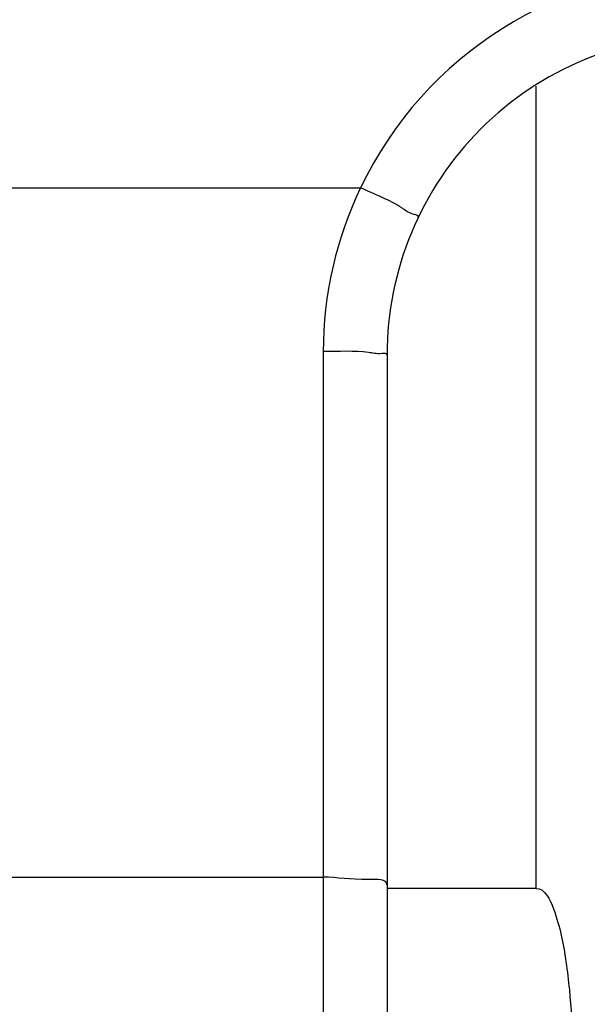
# Model space of a CAD drawing. Header units: millimetres. Extents: x 0 to 11890, y 0 to 8410.
# Tile 31 of 190: x 3640 to 3694, y 5633 to 5726. Entities that reach past the tile are written whole.
import ezdxf

# ---------------------------------------------------------------- set-up
doc = ezdxf.new("R2010")
doc.units = ezdxf.units.MM
doc.header["$LTSCALE"] = 653.95
doc.layers.get('0').update_dxf_attribs({"linetype": 'CONTINUOUS'})
for name, color, linetype in [('304103000068DXF_CONTINUOUS_LINE', 7, 'CONTINUOUS'), ('304103000070DXF_CONTINUOUS_LINE', 7, 'CONTINUOUS'), ('304199000001_DXF_DIMENSION', 7, 'CONTINUOUS')]:
    doc.layers.add(name, color=color, linetype=linetype)
doc.styles.get("Standard").update_dxf_attribs({"font": 'txt', "width": 0.7})
doc.dimstyles.new('DIMSTYLE_1', dxfattribs={"dimtxt": 100, "dimasz": 60, "dimexe": 5, "dimexo": 0.2, "dimgap": 2.5, "dimtad": 1, "dimdsep": 46, "dimtxsty": 'Standard', "dimblk": '_FILLED', "dimblk1": '_FILLED', "dimblk2": '_FILLED', "dimcen": 0.09, "dimclrt": 5, "dimazin": 2, "dimtp": 0.01, "dimtm": 0.01, "dimtfac": 1, "dimtofl": 0, "dimtmove": 0, "dimatfit": 3, "dimldrblk": '_FILLED', "dimfxl": 0, "dimtolj": 1, "dimarcsym": 0})

# ---------------------------------------------------------------- blocks, each defined once
blk = doc.blocks.new('_FILLED')
at = {"color": 0, "linetype": 'ByBlock'}
blk.add_solid([(0, 0), (-1, 0.1667), (-1, -0.1667)], dxfattribs=at)
blk = doc.blocks.new('*D33')
at = {"layer": '304199000001_DXF_DIMENSION', "color": 2, "linetype": 'Continuous'}
for p, q in [((3134.918, 5656.091), (3134.918, 6169.54)), ((3134.918, 6119.54), (3427.418, 6119.54)), ((3719.918, 6119.54), (3427.418, 6119.54))]:
    blk.add_line(p, q, dxfattribs=at)
at = {"layer": '304199000001_DXF_DIMENSION', "color": 2, "linetype": 'Continuous', "xscale": 60, "yscale": 60, "zscale": 60, "rotation": 180}
blk.add_blockref('_FILLED', (3134.918, 6119.54), dxfattribs=at)
at = {"layer": '304199000001_DXF_DIMENSION', "color": 2, "linetype": 'Continuous', "xscale": 60, "yscale": 60, "zscale": 60}
blk.add_blockref('_FILLED', (3719.918, 6119.54), dxfattribs=at)

msp = doc.modelspace()

# ---------------------------------------------------------------- linework, layer by layer
at = {"layer": '304103000068DXF_CONTINUOUS_LINE', "color": 9, "linetype": 'Continuous'}
for p, q in [((3600.918, 5709.794), (3672.435, 5709.793)), ((3668.918, 5694.407), (3668.918, 5587.899)), ((3593.347, 5645.03), (3668.918, 5645.03))]:
    msp.add_line(p, q, dxfattribs=at)
at = {"layer": '304103000068DXF_CONTINUOUS_LINE', "color": 7, "linetype": 'Continuous'}
msp.add_line((3674.918, 5694.089), (3674.918, 5589.176), dxfattribs=at)
at = {"layer": '304103000068DXF_CONTINUOUS_LINE', "color": 9, "linetype": 'Continuous'}
msp.add_arc((3704.924, 5694.282), 36.002, 90.00938, 154.47865, dxfattribs=at)
at = {"layer": '304103000068DXF_CONTINUOUS_LINE', "color": 7, "linetype": 'Continuous'}
msp.add_arc((3704.918, 5694.091), 30, 90, 180.00552, dxfattribs=at)
at = {"layer": '304103000068DXF_CONTINUOUS_LINE', "color": 9, "linetype": 'Continuous'}
msp.add_open_spline([(3672.435, 5709.793), (3670.151, 5705.054), (3668.918, 5699.668), (3668.918, 5694.407)], degree=3, dxfattribs=at)
for points, knots in [([(3677.849, 5707.024), (3677.917, 5707.165), (3676.962, 5707.375), (3675.743, 5708.424), (3673.727, 5709.178), (3672.435, 5709.794)], [0, 0, 0, 0, 0.07703, 0.29433, 1, 1, 1, 1]), ([(3674.918, 5694.091), (3674.918, 5694.248), (3673.998, 5694.152), (3672.433, 5694.516), (3670.332, 5694.407), (3668.918, 5694.407)], [0, 0, 0, 0, 0.078469, 0.295164, 1, 1, 1, 1]), ([(3674.918, 5644.291), (3674.918, 5644.902), (3671.735, 5644.665), (3670.334, 5645.03), (3668.918, 5645.03)], [0, 0, 0, 0, 0.30147, 1, 1, 1, 1])]:
    msp.add_open_spline(points, degree=3, knots=knots, dxfattribs=at)
at = {"layer": '304103000070DXF_CONTINUOUS_LINE', "color": 9, "linetype": 'Continuous'}
msp.add_line((3688.918, 5643.972), (3688.918, 5719.339), dxfattribs=at)
at = {"layer": '304103000070DXF_CONTINUOUS_LINE', "color": 7, "linetype": 'Continuous'}
msp.add_line((3688.918, 5643.972), (3674.918, 5643.972), dxfattribs=at)
msp.add_open_spline([(3688.918, 5643.972), (3689.751, 5643.972), (3690.686, 5641.898), (3691.503, 5638.861), (3692.1, 5634.435), (3692.421, 5629.311), (3692.522, 5624.123), (3692.423, 5618.934), (3692.106, 5613.81), (3691.515, 5609.39), (3690.703, 5606.334), (3689.777, 5604.21), (3688.918, 5604.21)], degree=3, knots=[0, 0, 0, 0, 0.060494, 0.123188, 0.248513, 0.373887, 0.499269, 0.624652, 0.750026, 0.875313, 0.937578, 1, 1, 1, 1], dxfattribs=at)

# ---------------------------------------------------------------- dimensions: what is measured, and where the dimension line sits
at = {"layer": '304199000001_DXF_DIMENSION', "color": 2, "linetype": 'Continuous'}
dim = msp.add_linear_dim(base=(3134.918, 6119.54), p1=(3719.918, 8112.212), p2=(3134.918, 5655.891), angle=180, dimstyle='DIMSTYLE_1', dxfattribs=at)
dim.commit()
dim.dimension.update_dxf_attribs({"geometry": '*D33', "text_midpoint": (3322.418, 6119.54), "dimtype": 160})

doc.saveas('drawing.dxf')
